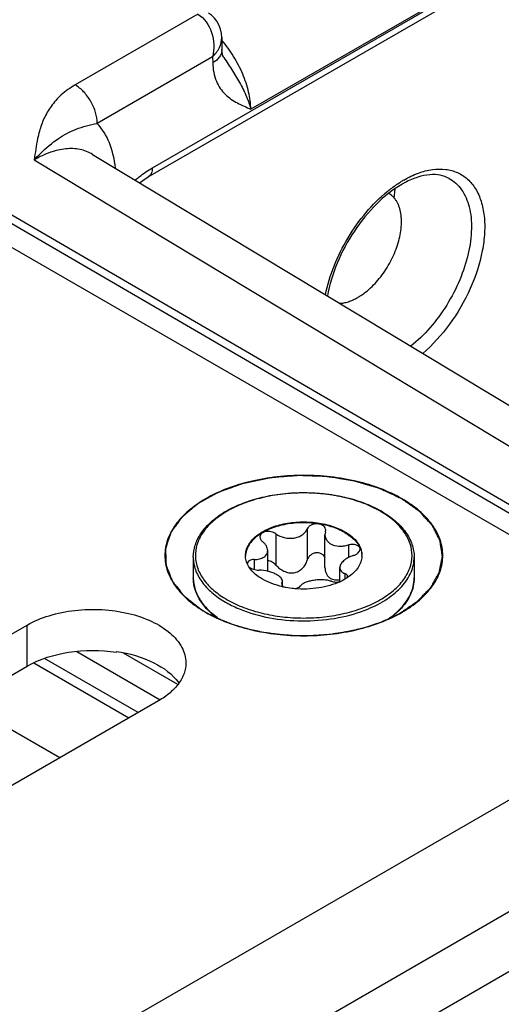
# Model space of a CAD drawing. Header units: inches. Extents: x 0 to 34, y 0 to 22.
# Tile 44 of 103: x 4.651 to 4.996, y 17.705 to 18.41. Entities that reach past the tile are written whole.
import ezdxf

# ---------------------------------------------------------------- set-up
doc = ezdxf.new("R2010")
doc.units = ezdxf.units.IN
doc.header["$LTSCALE"] = 1.87
doc.header["$MEASUREMENT"] = 0
doc.layers.get('0').update_dxf_attribs({"linetype": 'CONTINUOUS'})
for name, color, linetype in [('02___PRT_ALL_AXES', 7, 'CONTINUOUS'), ('03___PRT_ALL_CURVES', 7, 'CONTINUOUS'), ('COSMETIC', 7, 'CONTINUOUS'), ('NONECAD', 7, 'CONTINUOUS')]:
    doc.layers.add(name, color=color, linetype=linetype)

msp = doc.modelspace()

# ---------------------------------------------------------------- linework, layer by layer
at = {"color": 7, "linetype": 'CONTINUOUS'}
for p, q in [((4.74624, 18.3035), (6.89155, 19.54217)), ((4.74328, 18.29697), (6.8886, 19.53565)), ((3.3633, 18.98685), (5.16589, 17.94605)), ((3.7056, 18.81133), (5.16477, 17.96134)), ((3.70823, 18.81588), (5.16741, 17.96588)), ((5.13348, 18.52841), (4.81669, 18.3455)), ((4.77874, 18.41347), (4.69103, 18.36283)), ((4.79589, 18.39673), (4.79602, 18.38813)), ((4.78937, 18.38295), (4.70687, 18.33531)), ((4.78937, 18.38295), (4.78944, 18.3786)), ((4.79737, 18.38238), (4.79738, 18.38238)), ((4.70343, 18.31315), (5.24361, 17.98741)), ((4.66181, 18.30921), (5.20135, 17.98385)), ((4.91922, 18.28169), (4.91982, 18.28854)), ((4.85697, 18.04502), (4.85697, 18.02264)), ((4.87009, 18.04299), (4.86972, 18.04075)), ((4.87009, 18.04299), (4.87027, 18.04411)), ((4.83463, 18.04156), (4.83463, 18.01918)), ((4.86972, 18.01751), (4.86972, 18.04075)), ((4.82874, 18.01475), (4.82874, 18.02952)), ((4.88644, 18.03355), (4.88644, 18.02447)), ((4.81904, 18.02312), (4.81904, 18.01606)), ((4.81527, 18.01797), (4.81411, 18.02018)), ((4.88026, 18.00726), (4.88026, 18.01735)), ((4.83891, 18.0061), (4.83928, 18.00749)), ((4.83928, 18.00425), (4.83928, 18.00749)), ((4.88397, 18.01307), (4.88397, 18.00916)), ((4.88558, 18.01009), (4.88582, 18.01099)), ((4.83891, 18.0061), (4.83873, 18.00541)), ((4.83891, 18.0061), (4.83891, 18.00483)), ((4.83923, 18.00424), (4.84006, 18.00354)), ((4.78759, 17.98577), (4.79277, 17.98156)), ((4.72049, 17.95739), (4.72049, 17.95684)), ((4.73611, 17.91356), (4.66902, 17.95229)), ((4.69211, 17.95719), (4.75173, 17.92277)), ((3.66506, 17.07949), (5.16589, 17.94605)), ((3.68531, 17.01135), (5.18614, 17.87791))]:
    msp.add_line(p, q, dxfattribs=at)
at = {"color": 3, "linetype": 'CONTINUOUS'}
for p, q in [((4.72548, 17.9563), (4.76415, 17.93397)), ((3.57872, 16.90696), (5.19656, 17.84108))]:
    msp.add_line(p, q, dxfattribs=at)
at = {"color": 7, "linetype": 'CONTINUOUS'}
for points in [[(4.79589, 18.39673), (4.79567, 18.39964), (4.79499, 18.40284), (4.79389, 18.40576), (4.79241, 18.40838), (4.7906, 18.41069), (4.78849, 18.41267), (4.78629, 18.41418)], [(4.79738, 18.38238), (4.79707, 18.3829), (4.79671, 18.38375), (4.79638, 18.38487), (4.79613, 18.38635), (4.79602, 18.38813)], [(4.73715, 18.29282), (4.73944, 18.29454), (4.74328, 18.29697)]]:
    msp.add_lwpolyline(points, dxfattribs=at)
for centre, radius, start, end in [((4.96584, 18.22581), 0.0796, 120.01243, 122.03048), ((4.95857, 18.2329), 0.06784, 117.71937, 120.01551), ((4.83397, 17.99696), 0.07015, 121.19974, 122.87612), ((4.83514, 17.99625), 0.07091, 120.11089, 121.8355), ((4.87304, 17.99485), 0.07254, 59.52563, 59.99895), ((4.87262, 17.99293), 0.07485, 59.99898, 60.46389), ((4.82677, 18.02603), 0.0139, 180.00434, 182.46404), ((4.88225, 18.02602), 0.01389, 357.5183, 0.00342), ((4.8162, 18.02019), 0.00201, 178.53931, 179.99593), ((4.86643, 18.0396), 0.03523, 303.02585, 304.06673), ((4.80359, 18.01031), 0.0281, 193.92752, 195.55209), ((4.85326, 18.06529), 0.0632, 257.17636, 257.93979), ((4.82061, 18.02087), 0.04848, 224.52975, 224.7688), ((4.82159, 18.02273), 0.05022, 225.08552, 227.38284), ((4.88717, 18.02297), 0.05056, 312.06003, 315.07122)]:
    msp.add_arc(centre, radius, start, end, dxfattribs=at)
for points, knots in [([(4.77874, 18.41347), (4.78343, 18.41073), (4.78853, 18.40288), (4.79054, 18.39175), (4.79006, 18.38576), (4.78937, 18.38295)], [0, 0, 0, 0, 0.479594, 0.744227, 1, 1, 1, 1]), ([(4.78937, 18.38295), (4.79133, 18.38487), (4.79456, 18.38906), (4.79593, 18.39429), (4.79589, 18.39673)], [0, 0, 0, 0, 0.529289, 1, 1, 1, 1]), ([(4.81669, 18.3455), (4.81661, 18.34961), (4.81538, 18.35823), (4.81112, 18.37096), (4.80464, 18.38342), (4.79903, 18.3911), (4.79594, 18.39467)], [0, 0, 0, 0, 0.227002, 0.477071, 0.739079, 1, 1, 1, 1]), ([(4.79602, 18.38813), (4.79604, 18.38724), (4.79574, 18.3854), (4.7944, 18.38283), (4.79225, 18.38048), (4.79044, 18.37919), (4.78944, 18.3786)], [0, 0, 0, 0, 0.21857, 0.452167, 0.711182, 1, 1, 1, 1]), ([(4.79738, 18.38238), (4.79945, 18.3792), (4.80362, 18.37304), (4.80924, 18.36374), (4.81369, 18.35462), (4.81588, 18.34848), (4.81669, 18.34551)], [0, 0, 0, 0, 0.272079, 0.534058, 0.778957, 1, 1, 1, 1]), ([(4.78944, 18.3786), (4.7895, 18.37414), (4.79064, 18.36761), (4.7946, 18.36031), (4.79937, 18.35467), (4.80689, 18.3496), (4.81343, 18.34687), (4.81669, 18.3455)], [0, 0, 0, 0, 0.290808, 0.418066, 0.537967, 0.768911, 1, 1, 1, 1]), ([(4.69103, 18.36283), (4.68749, 18.36079), (4.68114, 18.35624), (4.67364, 18.34792), (4.66851, 18.33899), (4.6663, 18.33276), (4.66544, 18.32968)], [0, 0, 0, 0, 0.285329, 0.541003, 0.776267, 1, 1, 1, 1]), ([(4.70687, 18.33531), (4.70687, 18.33791), (4.7059, 18.3434), (4.70251, 18.35111), (4.69754, 18.35792), (4.69328, 18.36152), (4.69103, 18.36283)], [0, 0, 0, 0, 0.237083, 0.499719, 0.762508, 1, 1, 1, 1]), ([(4.67907, 18.32449), (4.68301, 18.32712), (4.69193, 18.33183), (4.70168, 18.33444), (4.70687, 18.33531)], [0, 0, 0, 0, 0.474004, 1, 1, 1, 1]), ([(4.71986, 18.30329), (4.71921, 18.30949), (4.71671, 18.32105), (4.71059, 18.33134), (4.70687, 18.33531)], [0, 0, 0, 0, 0.534096, 1, 1, 1, 1]), ([(4.66544, 18.32968), (4.66496, 18.328), (4.66333, 18.32125), (4.66245, 18.31436), (4.66181, 18.30921)], [0, 0, 0, 0, 0.252109, 1, 1, 1, 1]), ([(4.66181, 18.30921), (4.66322, 18.31078), (4.66851, 18.31636), (4.67442, 18.32138), (4.67907, 18.32449)], [0, 0, 0, 0, 0.273911, 1, 1, 1, 1]), ([(4.70343, 18.31315), (4.70071, 18.31479), (4.69443, 18.31719), (4.68393, 18.31753), (4.67274, 18.31484), (4.66547, 18.31135), (4.66181, 18.30921)], [0, 0, 0, 0, 0.217721, 0.450466, 0.709609, 1, 1, 1, 1]), ([(4.73403, 18.29475), (4.73501, 18.2956), (4.73888, 18.29878), (4.74303, 18.30164), (4.74624, 18.3035)], [0, 0, 0, 0, 0.25969, 1, 1, 1, 1]), ([(4.74624, 18.3035), (4.74624, 18.30214), (4.74595, 18.30013), (4.74464, 18.29798), (4.74376, 18.29724), (4.74328, 18.29697)], [0, 0, 0, 0, 0.54767, 0.781564, 1, 1, 1, 1]), ([(4.92603, 18.29474), (4.92937, 18.29666), (4.93601, 18.29987), (4.94621, 18.30259), (4.95586, 18.30285), (4.96462, 18.30052), (4.97208, 18.29564), (4.97787, 18.28845), (4.98183, 18.27934), (4.98391, 18.26863), (4.98412, 18.25665), (4.98182, 18.23898), (4.97431, 18.21633), (4.95981, 18.19133), (4.94678, 18.17684), (4.93962, 18.17071)], [0, 0, 0, 0, 0.061038, 0.116123, 0.165937, 0.212185, 0.257479, 0.304708, 0.356212, 0.413334, 0.476434, 0.545101, 0.694636, 0.850741, 1, 1, 1, 1]), ([(4.95844, 18.29591), (4.95649, 18.29698), (4.95197, 18.29857), (4.94429, 18.29883), (4.93571, 18.29699), (4.92996, 18.2945), (4.92701, 18.29295)], [0, 0, 0, 0, 0.203198, 0.430462, 0.694906, 1, 1, 1, 1]), ([(4.95844, 18.29591), (4.96018, 18.29496), (4.96348, 18.29259), (4.96911, 18.28612), (4.97373, 18.27496), (4.97507, 18.25914), (4.9726, 18.24141), (4.96651, 18.22297), (4.95723, 18.20506), (4.94542, 18.18896), (4.93598, 18.17977), (4.93101, 18.17583)], [0, 0, 0, 0, 0.042874, 0.087153, 0.184377, 0.297918, 0.427583, 0.569267, 0.716665, 0.86257, 1, 1, 1, 1]), ([(4.92463, 18.29164), (4.91812, 18.28788), (4.90553, 18.27776), (4.88993, 18.25852), (4.8779, 18.2361), (4.87289, 18.21983), (4.87145, 18.21176)], [0, 0, 0, 0, 0.229138, 0.486072, 0.750243, 1, 1, 1, 1]), ([(4.91424, 18.28653), (4.91501, 18.28715), (4.91803, 18.28955), (4.9212, 18.29177), (4.92363, 18.29329)], [0, 0, 0, 0, 0.256571, 1, 1, 1, 1]), ([(4.87004, 18.21261), (4.87146, 18.21964), (4.87578, 18.23375), (4.88566, 18.25365), (4.89846, 18.27169), (4.90877, 18.28206), (4.91424, 18.28653)], [0, 0, 0, 0, 0.24541, 0.502416, 0.758164, 1, 1, 1, 1]), ([(4.92486, 18.06655), (4.91488, 18.07231), (4.89168, 18.08071), (4.85459, 18.08474), (4.81749, 18.0807), (4.7895, 18.07058), (4.77205, 18.05858), (4.76259, 18.04864), (4.75661, 18.03764), (4.75454, 18.02597), (4.75661, 18.01431), (4.76259, 18.0033), (4.77205, 17.99337), (4.77996, 17.98792), (4.78432, 17.9854)], [0, 0, 0, 0, 0.138255, 0.291392, 0.444536, 0.582782, 0.643236, 0.697318, 0.745962, 0.791392, 0.836824, 0.88546, 0.939558, 1, 1, 1, 1]), ([(4.79763, 18.05696), (4.80139, 18.05924), (4.80966, 18.06327), (4.82318, 18.0676), (4.83788, 18.07032), (4.8532, 18.07134), (4.86856, 18.07061), (4.88341, 18.06817), (4.89716, 18.06411), (4.90563, 18.06025), (4.90952, 18.05805)], [0, 0, 0, 0, 0.113475, 0.235983, 0.36515, 0.497951, 0.63104, 0.761046, 0.884863, 1, 1, 1, 1]), ([(4.90931, 18.05767), (4.90555, 18.05984), (4.89734, 18.06366), (4.88396, 18.06773), (4.86947, 18.07023), (4.85442, 18.07106), (4.83938, 18.07021), (4.82489, 18.06769), (4.81152, 18.06361), (4.80331, 18.05977), (4.79956, 18.0576)], [0, 0, 0, 0, 0.11413, 0.237294, 0.366956, 0.500012, 0.633076, 0.762749, 0.885903, 1, 1, 1, 1]), ([(4.92485, 17.9854), (4.92921, 17.98792), (4.93713, 17.99336), (4.94658, 18.0033), (4.95257, 18.0143), (4.95464, 18.02597), (4.95257, 18.03764), (4.94659, 18.04864), (4.93713, 18.05858), (4.92922, 18.06403), (4.92486, 18.06655)], [0, 0, 0, 0, 0.144902, 0.274532, 0.391127, 0.500014, 0.608905, 0.725473, 0.855134, 1, 1, 1, 1]), ([(4.79773, 18.0565), (4.79453, 18.05451), (4.78875, 18.05024), (4.78193, 18.04253), (4.77775, 18.03407), (4.7765, 18.02517), (4.77833, 18.01632), (4.78304, 18.00799), (4.79032, 18.00045), (4.79637, 17.9963), (4.79969, 17.99438)], [0, 0, 0, 0, 0.142944, 0.271047, 0.38689, 0.495947, 0.605736, 0.723531, 0.85427, 1, 1, 1, 1]), ([(4.79969, 17.99438), (4.80343, 17.99222), (4.8116, 17.98841), (4.82491, 17.98436), (4.83933, 17.98185), (4.8543, 17.98099), (4.86929, 17.98181), (4.88373, 17.98427), (4.89708, 17.98829), (4.90886, 17.99373), (4.91865, 18.0004), (4.92607, 18.0081), (4.93081, 18.01664), (4.93253, 18.0257), (4.93104, 18.03478), (4.9265, 18.04336), (4.91927, 18.05113), (4.91318, 18.05539), (4.90983, 18.05737)], [0, 0, 0, 0, 0.066549, 0.138348, 0.213935, 0.291519, 0.369143, 0.444841, 0.516801, 0.583541, 0.644104, 0.698309, 0.747051, 0.792496, 0.837812, 0.886209, 0.939945, 1, 1, 1, 1]), ([(4.91005, 18.05774), (4.91354, 18.05573), (4.91989, 18.05135), (4.9275, 18.04333), (4.93161, 18.03573), (4.93322, 18.02949), (4.93349, 18.02637), (4.93349, 18.02482)], [0, 0, 0, 0, 0.28628, 0.544217, 0.778542, 0.890158, 1, 1, 1, 1]), ([(4.77551, 18.02482), (4.77551, 18.0277), (4.77648, 18.03366), (4.78066, 18.04202), (4.78726, 18.04964), (4.79282, 18.05389), (4.79589, 18.05587)], [0, 0, 0, 0, 0.223819, 0.459661, 0.716732, 1, 1, 1, 1]), ([(4.81287, 18.02603), (4.81287, 18.02721), (4.81318, 18.02964), (4.81458, 18.03315), (4.81684, 18.03648), (4.82109, 18.04075), (4.82835, 18.04516), (4.83878, 18.04865), (4.85048, 18.05029), (4.86251, 18.04996), (4.87388, 18.04768), (4.88086, 18.0448), (4.88394, 18.04302)], [0, 0, 0, 0, 0.042862, 0.087493, 0.135329, 0.187294, 0.30456, 0.43823, 0.582575, 0.729729, 0.871319, 1, 1, 1, 1]), ([(4.88394, 18.04242), (4.88089, 18.04418), (4.874, 18.04704), (4.86276, 18.04932), (4.85086, 18.0497), (4.83925, 18.04814), (4.82885, 18.04478), (4.82156, 18.04048), (4.81721, 18.03631), (4.81486, 18.03305), (4.81335, 18.0296), (4.81293, 18.0272), (4.81288, 18.02602)], [0, 0, 0, 0, 0.128163, 0.269121, 0.415736, 0.559844, 0.693722, 0.811637, 0.86401, 0.912225, 0.957112, 1, 1, 1, 1]), ([(4.83463, 18.04156), (4.83362, 18.04231), (4.83119, 18.0433), (4.82797, 18.04338), (4.82565, 18.04267), (4.82429, 18.04182), (4.82338, 18.04067), (4.82318, 18.03976), (4.82318, 18.03932)], [0, 0, 0, 0, 0.275206, 0.558246, 0.687648, 0.802874, 0.904766, 1, 1, 1, 1]), ([(4.83463, 18.04156), (4.83639, 18.04026), (4.84061, 18.03838), (4.84634, 18.03806), (4.85067, 18.0392), (4.85345, 18.04065), (4.85563, 18.0426), (4.85663, 18.0442), (4.85697, 18.04502)], [0, 0, 0, 0, 0.25814, 0.528489, 0.659041, 0.781895, 0.89544, 1, 1, 1, 1]), ([(4.87027, 18.04411), (4.87027, 18.04468), (4.86995, 18.04588), (4.86863, 18.04732), (4.86671, 18.04829), (4.86443, 18.04873), (4.86204, 18.04859), (4.85983, 18.0479), (4.85803, 18.04672), (4.85721, 18.0456), (4.85697, 18.04502)], [0, 0, 0, 0, 0.10112, 0.212092, 0.338575, 0.477847, 0.62183, 0.760946, 0.887713, 1, 1, 1, 1]), ([(4.88394, 18.04302), (4.88533, 18.04222), (4.88791, 18.04051), (4.89123, 18.03753), (4.89376, 18.03428), (4.89492, 18.03191), (4.89533, 18.03072)], [0, 0, 0, 0, 0.281445, 0.540726, 0.779019, 1, 1, 1, 1]), ([(4.88394, 18.04242), (4.88528, 18.04165), (4.88777, 18.04), (4.8919, 18.03636), (4.89423, 18.033), (4.89514, 18.03064)], [0, 0, 0, 0, 0.280914, 0.540607, 1, 1, 1, 1]), ([(4.82318, 18.03932), (4.82318, 18.03872), (4.82358, 18.03743), (4.82449, 18.03646), (4.82503, 18.03602)], [0, 0, 0, 0, 0.461213, 1, 1, 1, 1]), ([(4.82874, 18.02952), (4.82874, 18.03069), (4.82813, 18.03253), (4.82661, 18.03459), (4.82559, 18.03556), (4.82503, 18.03602)], [0, 0, 0, 0, 0.454627, 0.715995, 1, 1, 1, 1]), ([(4.86972, 18.04075), (4.86972, 18.04013), (4.86989, 18.03888), (4.87069, 18.03712), (4.87198, 18.03558), (4.87309, 18.03477), (4.8737, 18.03442)], [0, 0, 0, 0, 0.237077, 0.477975, 0.73038, 1, 1, 1, 1]), ([(4.81904, 18.02312), (4.82035, 18.02315), (4.82224, 18.02337), (4.82456, 18.02412), (4.82602, 18.02486), (4.8272, 18.02579), (4.82809, 18.0269), (4.82863, 18.02817), (4.82874, 18.02907), (4.82874, 18.02952)], [0, 0, 0, 0, 0.303889, 0.440907, 0.566879, 0.682628, 0.790649, 0.894905, 1, 1, 1, 1]), ([(4.86977, 18.02458), (4.86951, 18.02515), (4.86876, 18.02625), (4.86712, 18.02742), (4.86509, 18.02802), (4.86292, 18.02797), (4.86085, 18.0273), (4.85907, 18.02611), (4.85772, 18.02452), (4.85716, 18.02327), (4.85697, 18.02264)], [0, 0, 0, 0, 0.115299, 0.235533, 0.362212, 0.493441, 0.625276, 0.754297, 0.879052, 1, 1, 1, 1]), ([(4.8737, 18.03442), (4.87547, 18.0334), (4.87872, 18.03263), (4.88306, 18.03278), (4.88533, 18.03323), (4.88644, 18.03355)], [0, 0, 0, 0, 0.472231, 0.733478, 1, 1, 1, 1]), ([(4.8948, 18.03056), (4.8948, 18.03087), (4.89468, 18.0315), (4.89413, 18.03235), (4.89328, 18.03305), (4.89174, 18.03376), (4.88937, 18.03409), (4.88742, 18.03382), (4.88644, 18.03355)], [0, 0, 0, 0, 0.092465, 0.189263, 0.296801, 0.417872, 0.695787, 1, 1, 1, 1]), ([(4.88996, 18.02597), (4.89063, 18.02619), (4.89187, 18.02671), (4.89343, 18.02779), (4.89451, 18.02908), (4.8948, 18.03009), (4.8948, 18.03056)], [0, 0, 0, 0, 0.299009, 0.569921, 0.802329, 1, 1, 1, 1]), ([(4.89514, 18.03064), (4.89529, 18.03027), (4.8958, 18.02877), (4.89607, 18.0272), (4.89612, 18.02602)], [0, 0, 0, 0, 0.255176, 1, 1, 1, 1]), ([(4.89533, 18.03072), (4.89547, 18.03033), (4.89593, 18.02881), (4.89613, 18.02721), (4.89613, 18.02603)], [0, 0, 0, 0, 0.254496, 1, 1, 1, 1]), ([(4.77551, 18.02482), (4.77551, 18.02332), (4.77577, 18.0203), (4.77735, 18.01423), (4.78138, 18.0068), (4.78889, 17.9989), (4.79518, 17.99457), (4.79865, 17.99257)], [0, 0, 0, 0, 0.108198, 0.218425, 0.451449, 0.71048, 1, 1, 1, 1]), ([(4.81411, 18.02018), (4.81393, 18.02061), (4.81328, 18.02229), (4.81294, 18.02409), (4.81288, 18.02543)], [0, 0, 0, 0, 0.256486, 1, 1, 1, 1]), ([(4.81904, 18.02312), (4.8184, 18.0231), (4.8172, 18.02296), (4.81563, 18.02239), (4.81451, 18.02148), (4.81421, 18.02063), (4.8142, 18.02024)], [0, 0, 0, 0, 0.31576, 0.586572, 0.808464, 1, 1, 1, 1]), ([(4.83463, 18.01918), (4.83388, 18.02003), (4.83207, 18.02147), (4.82986, 18.02221), (4.82873, 18.02233)], [0, 0, 0, 0, 0.501408, 1, 1, 1, 1]), ([(4.83463, 18.01918), (4.83543, 18.01828), (4.83721, 18.01662), (4.84032, 18.01469), (4.84382, 18.01353), (4.84748, 18.01345), (4.8509, 18.01461), (4.8537, 18.01674), (4.85577, 18.01948), (4.85666, 18.02157), (4.85697, 18.02264)], [0, 0, 0, 0, 0.127589, 0.256911, 0.386203, 0.513804, 0.638942, 0.761628, 0.881925, 1, 1, 1, 1]), ([(4.88996, 18.02597), (4.88862, 18.02555), (4.88615, 18.02451), (4.88345, 18.02269), (4.88182, 18.02103), (4.88072, 18.0195), (4.88026, 18.01818), (4.88026, 18.01735)], [0, 0, 0, 0, 0.30836, 0.58605, 0.708368, 0.817806, 1, 1, 1, 1]), ([(4.89612, 18.02542), (4.89606, 18.02404), (4.8955, 18.02121), (4.89345, 18.01721), (4.89028, 18.01351), (4.88763, 18.01141), (4.88616, 18.01042)], [0, 0, 0, 0, 0.222129, 0.457853, 0.715692, 1, 1, 1, 1]), ([(4.90034, 17.98768), (4.90517, 17.98967), (4.912, 17.99315), (4.9199, 17.99905), (4.92613, 18.00505), (4.93076, 18.01193), (4.9331, 18.01932), (4.93349, 18.02301), (4.93349, 18.02482)], [0, 0, 0, 0, 0.297773, 0.433747, 0.560827, 0.790329, 0.896585, 1, 1, 1, 1]), ([(4.82506, 18.00903), (4.824, 18.00964), (4.82027, 18.01203), (4.81696, 18.01523), (4.81527, 18.01797)], [0, 0, 0, 0, 0.274783, 1, 1, 1, 1]), ([(4.81535, 18.01798), (4.81577, 18.01759), (4.81679, 18.0169), (4.81917, 18.01589), (4.8212, 18.01556), (4.82256, 18.01555)], [0, 0, 0, 0, 0.221394, 0.472262, 1, 1, 1, 1]), ([(4.8353, 18.01225), (4.83442, 18.01276), (4.83248, 18.01367), (4.82827, 18.01504), (4.82485, 18.01553), (4.82256, 18.01555)], [0, 0, 0, 0, 0.229654, 0.482043, 1, 1, 1, 1]), ([(4.86972, 18.01751), (4.86972, 18.01671), (4.86987, 18.01513), (4.8706, 18.0129), (4.87185, 18.01096), (4.87305, 18.00998), (4.8737, 18.00961)], [0, 0, 0, 0, 0.25839, 0.510102, 0.756055, 1, 1, 1, 1]), ([(4.88026, 18.01735), (4.88026, 18.01691), (4.88043, 18.016), (4.88121, 18.01479), (4.88243, 18.01379), (4.88342, 18.0133), (4.88397, 18.01307)], [0, 0, 0, 0, 0.220069, 0.448317, 0.704912, 1, 1, 1, 1]), ([(4.78605, 17.98687), (4.78441, 17.98854), (4.78144, 17.99203), (4.77806, 17.99779), (4.77598, 18.00382), (4.77551, 18.00797), (4.77551, 18.01001)], [0, 0, 0, 0, 0.270177, 0.523786, 0.765153, 1, 1, 1, 1]), ([(4.77551, 18.01001), (4.77551, 18.00947), (4.77558, 18.0073), (4.77592, 18.00513), (4.77631, 18.00355)], [0, 0, 0, 0, 0.248676, 1, 1, 1, 1]), ([(4.83923, 18.00366), (4.83666, 18.00425), (4.83179, 18.00568), (4.82717, 18.00781), (4.82506, 18.00903)], [0, 0, 0, 0, 0.519531, 1, 1, 1, 1]), ([(4.83928, 18.00749), (4.83928, 18.0079), (4.83907, 18.0088), (4.83824, 18.01003), (4.83695, 18.01122), (4.83589, 18.01191), (4.8353, 18.01225)], [0, 0, 0, 0, 0.19148, 0.414865, 0.683615, 1, 1, 1, 1]), ([(4.88051, 18.00725), (4.87818, 18.00618), (4.87318, 18.00435), (4.86243, 18.00202), (4.8539, 18.00176), (4.84824, 18.00226)], [0, 0, 0, 0, 0.233577, 0.482612, 1, 1, 1, 1]), ([(4.87437, 18.00753), (4.87347, 18.00785), (4.87149, 18.00833), (4.86833, 18.00864), (4.86496, 18.00861), (4.86158, 18.00826), (4.85842, 18.00762), (4.85567, 18.00672), (4.85351, 18.0056), (4.8524, 18.0046), (4.85203, 18.00407)], [0, 0, 0, 0, 0.121421, 0.258147, 0.404004, 0.550989, 0.690324, 0.814252, 0.917772, 1, 1, 1, 1]), ([(4.8737, 18.00961), (4.87463, 18.00907), (4.87685, 18.00841), (4.87912, 18.00857), (4.88026, 18.00879)], [0, 0, 0, 0, 0.482323, 1, 1, 1, 1]), ([(4.87437, 18.00753), (4.87527, 18.00721), (4.87734, 18.00691), (4.8794, 18.00706), (4.88047, 18.00727)], [0, 0, 0, 0, 0.467109, 1, 1, 1, 1]), ([(4.88563, 18.01006), (4.88523, 18.00981), (4.88358, 18.00878), (4.88185, 18.00787), (4.88051, 18.00725)], [0, 0, 0, 0, 0.242278, 1, 1, 1, 1]), ([(4.88582, 18.01099), (4.88582, 18.0112), (4.88574, 18.01164), (4.88535, 18.01222), (4.88474, 18.01271), (4.88424, 18.01296), (4.88397, 18.01307)], [0, 0, 0, 0, 0.21236, 0.439704, 0.6997, 1, 1, 1, 1]), ([(4.92296, 17.98727), (4.92461, 17.98892), (4.92757, 17.99236), (4.93095, 17.99804), (4.93302, 18.00396), (4.93349, 18.00802), (4.93349, 18.01001)], [0, 0, 0, 0, 0.272956, 0.52723, 0.767425, 1, 1, 1, 1]), ([(4.93349, 18.01001), (4.93349, 18.00799), (4.93303, 18.0039), (4.931, 17.99793), (4.92769, 17.99223), (4.92479, 17.98877), (4.92318, 17.98711)], [0, 0, 0, 0, 0.235145, 0.476669, 0.730195, 1, 1, 1, 1]), ([(4.77651, 18.00278), (4.7773, 17.99995), (4.7799, 17.99425), (4.78386, 17.98944), (4.78614, 17.98716)], [0, 0, 0, 0, 0.476778, 1, 1, 1, 1]), ([(4.83873, 18.00541), (4.83873, 18.00521), (4.83883, 18.00478), (4.83908, 18.00441), (4.83923, 18.00424)], [0, 0, 0, 0, 0.465548, 1, 1, 1, 1]), ([(4.84824, 18.00226), (4.84754, 18.00232), (4.8448, 18.0026), (4.84207, 18.00305), (4.84005, 18.00348)], [0, 0, 0, 0, 0.253059, 1, 1, 1, 1]), ([(4.84827, 18.00228), (4.84908, 18.00242), (4.85044, 18.00278), (4.85169, 18.00359), (4.85203, 18.00407)], [0, 0, 0, 0, 0.580341, 1, 1, 1, 1]), ([(4.79865, 17.99257), (4.79964, 17.992), (4.80379, 17.98973), (4.80814, 17.98782), (4.8115, 17.98656)], [0, 0, 0, 0, 0.241273, 1, 1, 1, 1]), ([(4.79135, 17.98217), (4.79089, 17.98253), (4.7891, 17.98397), (4.7874, 17.98552), (4.78619, 17.98673)], [0, 0, 0, 0, 0.256038, 1, 1, 1, 1]), ([(4.8115, 17.98656), (4.81841, 17.98398), (4.83321, 17.98022), (4.85618, 17.97857), (4.87901, 17.98077), (4.8936, 17.98491), (4.90034, 17.98768)], [0, 0, 0, 0, 0.244062, 0.502016, 0.758928, 1, 1, 1, 1]), ([(4.9144, 17.98029), (4.915, 17.98069), (4.9173, 17.98229), (4.91949, 17.98404), (4.92104, 17.98544)], [0, 0, 0, 0, 0.257455, 1, 1, 1, 1]), ([(4.92318, 17.98711), (4.92261, 17.98652), (4.92019, 17.98415), (4.91754, 17.98202), (4.91544, 17.98054)], [0, 0, 0, 0, 0.241544, 1, 1, 1, 1]), ([(4.78432, 17.9854), (4.7943, 17.97964), (4.81749, 17.97124), (4.85459, 17.96721), (4.89168, 17.97123), (4.91488, 17.97964), (4.92485, 17.9854)], [0, 0, 0, 0, 0.237229, 0.499996, 0.762777, 1, 1, 1, 1]), ([(4.72049, 17.95739), (4.72975, 17.95599), (4.74627, 17.95143), (4.76069, 17.9411), (4.76511, 17.93494)], [0, 0, 0, 0, 0.552517, 1, 1, 1, 1])]:
    msp.add_open_spline(points, degree=3, knots=knots, dxfattribs=at)
at = {"color": 3, "linetype": 'CONTINUOUS'}
msp.add_open_spline([(4.65674, 17.94684), (4.66574, 17.95204), (4.68713, 17.95849), (4.70922, 17.95853), (4.72049, 17.95684)], degree=3, knots=[0, 0, 0, 0, 0.477085, 1, 1, 1, 1], dxfattribs=at)
at = {"layer": '02___PRT_ALL_AXES', "color": 7, "linetype": 'CONTINUOUS'}
for p, q in [((4.77551, 18.02482), (4.77551, 18.01001)), ((4.93349, 18.02482), (4.93349, 18.01001)), ((4.2496, 17.74116), (4.65674, 17.97624)), ((4.65674, 17.94684), (4.65674, 17.97624)), ((4.7507, 17.92199), (4.34356, 17.68691))]:
    msp.add_line(p, q, dxfattribs=at)
at = {"layer": '02___PRT_ALL_AXES', "color": 3, "linetype": 'CONTINUOUS'}
msp.add_line((4.2496, 17.71176), (4.65674, 17.94684), dxfattribs=at)
at = {"layer": '02___PRT_ALL_AXES', "color": 7, "linetype": 'CONTINUOUS'}
for points, knots in [([(4.89315, 18.2107), (4.89393, 18.21115), (4.89549, 18.21212), (4.89858, 18.21431), (4.90237, 18.2175), (4.90664, 18.22188), (4.91063, 18.22681), (4.91424, 18.23215), (4.91741, 18.23782), (4.92005, 18.24367), (4.92212, 18.24959), (4.92358, 18.25546), (4.92438, 18.26114), (4.9245, 18.2657), (4.92423, 18.26915), (4.92387, 18.27157), (4.92334, 18.27386), (4.92265, 18.27599), (4.9218, 18.27798), (4.92079, 18.27979), (4.91962, 18.28143), (4.91832, 18.28288), (4.91687, 18.28414), (4.91582, 18.28484), (4.91527, 18.28515)], [0, 0, 0, 0, 0.030657, 0.062397, 0.128732, 0.19831, 0.270276, 0.343641, 0.41736, 0.490372, 0.561647, 0.630232, 0.695308, 0.756244, 0.78505, 0.812709, 0.839229, 0.864648, 0.88903, 0.912475, 0.935115, 0.957116, 0.978672, 1, 1, 1, 1]), ([(4.88005, 18.20646), (4.88111, 18.20651), (4.88327, 18.20677), (4.88653, 18.20763), (4.88987, 18.20894), (4.89205, 18.21007), (4.89315, 18.2107)], [0, 0, 0, 0, 0.227546, 0.469513, 0.727028, 1, 1, 1, 1]), ([(4.65674, 17.97624), (4.66166, 17.97907), (4.6728, 17.98367), (4.69094, 17.9873), (4.71014, 17.98783), (4.72881, 17.98521), (4.74547, 17.97964), (4.75881, 17.97151), (4.76785, 17.96124), (4.77016, 17.95294), (4.77016, 17.94911)], [0, 0, 0, 0, 0.128827, 0.270562, 0.417879, 0.562378, 0.696193, 0.813587, 0.913061, 1, 1, 1, 1]), ([(4.77016, 17.94911), (4.77016, 17.94658), (4.76922, 17.94131), (4.76522, 17.93396), (4.7589, 17.92731), (4.75361, 17.92367), (4.7507, 17.92199)], [0, 0, 0, 0, 0.21779, 0.450922, 0.710305, 1, 1, 1, 1])]:
    msp.add_open_spline(points, degree=3, knots=knots, dxfattribs=at)
at = {"layer": '03___PRT_ALL_CURVES', "color": 4, "linetype": 'CONTINUOUS'}
for p, q in [((4.69211, 17.95719), (4.75173, 17.92277)), ((4.72548, 17.9563), (4.76415, 17.93397))]:
    msp.add_line(p, q, dxfattribs=at)
at = {"layer": 'COSMETIC', "color": 7, "linetype": 'CONTINUOUS'}
for p, q in [((4.78147, 17.98725), (4.78435, 17.98552)), ((4.78435, 17.98552), (4.78561, 17.9848)), ((4.78561, 17.9848), (4.78735, 17.98386)), ((4.80168, 17.97753), (4.804, 17.97672)), ((4.804, 17.97672), (4.80491, 17.97641)), ((4.80491, 17.97641), (4.81039, 17.97471)), ((4.81039, 17.97471), (4.81132, 17.97445)), ((4.82316, 17.97167), (4.82707, 17.97097)), ((4.89276, 17.97317), (4.8958, 17.97394)), ((4.8958, 17.97394), (4.89783, 17.97449)), ((4.89783, 17.97449), (4.89954, 17.97498)), ((4.89954, 17.97498), (4.9032, 17.97612)), ((4.84623, 17.96894), (4.85095, 17.96878)), ((4.86984, 17.96943), (4.87505, 17.96998))]:
    msp.add_line(p, q, dxfattribs=at)
for points, knots in [([(4.92465, 18.06653), (4.92342, 18.06711), (4.92094, 18.06827), (4.91785, 18.06972), (4.91538, 18.07088), (4.91352, 18.07175), (4.91198, 18.07248), (4.91074, 18.07306), (4.90997, 18.07342), (4.90943, 18.07368), (4.90912, 18.07382), (4.90882, 18.07397), (4.90836, 18.07409), (4.90766, 18.07431), (4.90677, 18.07457), (4.90536, 18.07499), (4.90359, 18.07552), (4.90146, 18.07615), (4.89934, 18.07679), (4.89721, 18.07742), (4.89544, 18.07795), (4.89403, 18.07837), (4.89297, 18.07868), (4.89208, 18.07895), (4.89146, 18.07913), (4.89111, 18.07924), (4.89088, 18.0793), (4.89071, 18.07936), (4.89052, 18.07939), (4.89018, 18.07944), (4.88951, 18.07955), (4.88855, 18.0797), (4.8874, 18.07989), (4.88586, 18.08013), (4.88394, 18.08044), (4.88164, 18.08081), (4.87857, 18.0813), (4.87588, 18.08173), (4.87358, 18.0821), (4.87262, 18.08226), (4.87185, 18.08238), (4.87109, 18.08252), (4.87009, 18.08254), (4.8689, 18.08259), (4.86731, 18.08265), (4.86532, 18.08272), (4.86294, 18.08281), (4.86055, 18.0829), (4.85817, 18.08299), (4.85618, 18.08306), (4.85459, 18.08312), (4.8534, 18.08317), (4.8524, 18.0832), (4.85161, 18.08323), (4.85111, 18.08325), (4.85071, 18.08328), (4.85032, 18.08323), (4.84963, 18.08318), (4.84864, 18.0831), (4.84746, 18.083), (4.84588, 18.08287), (4.84391, 18.08271), (4.84154, 18.08252), (4.83918, 18.08232), (4.83681, 18.08213), (4.83484, 18.08196), (4.83326, 18.08183), (4.83227, 18.08175), (4.83148, 18.08169), (4.83099, 18.08164), (4.8306, 18.08162), (4.83021, 18.08155), (4.82955, 18.08141), (4.8286, 18.08121), (4.82707, 18.08089), (4.82517, 18.08049), (4.82289, 18.08001), (4.8206, 18.07953), (4.81832, 18.07905), (4.81641, 18.07865), (4.81489, 18.07833), (4.81375, 18.07809), (4.8128, 18.07789), (4.81204, 18.07773), (4.81147, 18.07761), (4.81099, 18.07751), (4.81065, 18.07738), (4.81031, 18.07726), (4.80989, 18.07711), (4.80888, 18.07675), (4.80736, 18.0762), (4.80533, 18.07547), (4.8033, 18.07474), (4.80127, 18.07401), (4.79924, 18.07328), (4.79755, 18.07267), (4.7962, 18.07219), (4.79535, 18.07188), (4.79467, 18.07164), (4.79425, 18.07149), (4.79391, 18.07137), (4.79365, 18.07128), (4.79345, 18.07115), (4.79316, 18.071), (4.7928, 18.0708), (4.79222, 18.07048), (4.7915, 18.07008), (4.79064, 18.0696), (4.78949, 18.06897), (4.78805, 18.06817), (4.78632, 18.06722), (4.78459, 18.06627), (4.78315, 18.06547), (4.782, 18.06484), (4.78114, 18.06436), (4.78041, 18.06396), (4.77984, 18.06364), (4.77948, 18.06345), (4.77919, 18.06329), (4.77896, 18.06317), (4.7788, 18.06303), (4.77857, 18.06284), (4.77829, 18.0626), (4.77784, 18.06222), (4.77728, 18.06175), (4.77637, 18.06099), (4.77525, 18.06004), (4.77389, 18.05891), (4.77254, 18.05777), (4.77118, 18.05663), (4.76983, 18.05549), (4.76881, 18.05464), (4.76814, 18.05407), (4.76785, 18.05384), (4.76763, 18.05365), (4.76739, 18.05346), (4.76721, 18.05319), (4.76698, 18.05287), (4.76667, 18.05245), (4.76629, 18.05192), (4.76583, 18.05128), (4.76521, 18.05043), (4.76444, 18.04937), (4.76352, 18.0481), (4.7626, 18.04683), (4.76183, 18.04577), (4.76121, 18.04492), (4.76075, 18.04428), (4.76037, 18.04375), (4.76006, 18.04332), (4.75987, 18.04306), (4.75971, 18.04285), (4.75962, 18.04271), (4.75954, 18.04261), (4.75949, 18.0425), (4.75943, 18.04229), (4.75933, 18.04201), (4.75918, 18.04155), (4.75899, 18.04097), (4.75869, 18.04005), (4.75831, 18.03891), (4.75785, 18.03753), (4.7574, 18.03615), (4.75694, 18.03477), (4.75656, 18.03362), (4.75626, 18.0327), (4.75603, 18.03201), (4.75586, 18.0315), (4.75575, 18.03115), (4.7557, 18.03101), (4.75566, 18.03089), (4.75563, 18.03081), (4.75564, 18.03072), (4.75564, 18.03055), (4.75565, 18.03029), (4.75567, 18.02983), (4.75569, 18.02925), (4.75571, 18.02856), (4.75574, 18.02765), (4.75578, 18.0265), (4.75583, 18.02512), (4.75587, 18.02374), (4.75591, 18.02259), (4.75594, 18.02167), (4.75596, 18.02098), (4.75599, 18.02029), (4.75601, 18.01971), (4.75602, 18.01934), (4.75602, 18.01916), (4.75602, 18.01905), (4.75608, 18.01891), (4.75615, 18.01874), (4.75624, 18.01852), (4.75635, 18.01824), (4.75648, 18.0179), (4.75666, 18.01745), (4.75697, 18.01667), (4.75741, 18.01555), (4.75795, 18.0142), (4.75848, 18.01286), (4.75902, 18.01151), (4.75946, 18.01039), (4.75982, 18.00949), (4.76008, 18.00882), (4.76031, 18.00826), (4.76046, 18.00787), (4.76054, 18.00767), (4.76058, 18.00756), (4.76067, 18.00746), (4.76077, 18.00732), (4.76094, 18.00712), (4.76115, 18.00685), (4.7614, 18.00654), (4.76173, 18.00612), (4.76215, 18.0056), (4.76281, 18.00476), (4.76364, 18.00372), (4.76464, 18.00247), (4.76564, 18.00121), (4.76647, 18.00017), (4.76714, 17.99933), (4.76764, 17.9987), (4.76814, 17.99808), (4.76855, 17.99755), (4.76885, 17.99719), (4.76901, 17.99698), (4.76914, 17.99682), (4.76934, 17.99669), (4.76957, 17.9965), (4.76988, 17.99626), (4.77024, 17.99598), (4.77072, 17.99561), (4.77157, 17.99495), (4.77278, 17.99401), (4.77422, 17.99288), (4.77616, 17.99138), (4.77857, 17.9895), (4.7805, 17.988), (4.78147, 17.98725)], [0, 0, 0, 0, 0.015625, 0.03125, 0.039062, 0.046875, 0.054688, 0.058594, 0.0625, 0.064453, 0.06543, 0.066406, 0.068359, 0.070312, 0.074219, 0.078125, 0.085938, 0.09375, 0.101562, 0.109375, 0.117188, 0.121094, 0.125, 0.128906, 0.130859, 0.131836, 0.132812, 0.133301, 0.133789, 0.134766, 0.136719, 0.140625, 0.144531, 0.148438, 0.15625, 0.164062, 0.171875, 0.1875, 0.191406, 0.195312, 0.197266, 0.199219, 0.203125, 0.207031, 0.210938, 0.21875, 0.226562, 0.234375, 0.242188, 0.25, 0.253906, 0.257812, 0.261719, 0.263672, 0.265625, 0.266602, 0.267578, 0.269531, 0.273438, 0.277344, 0.28125, 0.289062, 0.296875, 0.304688, 0.3125, 0.320312, 0.324219, 0.328125, 0.330078, 0.332031, 0.333008, 0.333984, 0.335938, 0.339844, 0.34375, 0.351562, 0.359375, 0.367188, 0.375, 0.382812, 0.386719, 0.390625, 0.394531, 0.396484, 0.398438, 0.400391, 0.401367, 0.402344, 0.404297, 0.40625, 0.414062, 0.421875, 0.429688, 0.4375, 0.445312, 0.453125, 0.457031, 0.460938, 0.462891, 0.464844, 0.46582, 0.466797, 0.467773, 0.46875, 0.470703, 0.472656, 0.476562, 0.480469, 0.484375, 0.492188, 0.5, 0.507812, 0.515625, 0.519531, 0.523438, 0.527344, 0.529297, 0.53125, 0.532227, 0.533203, 0.53418, 0.535156, 0.537109, 0.539062, 0.542969, 0.546875, 0.554688, 0.5625, 0.570312, 0.578125, 0.585938, 0.59375, 0.595703, 0.597656, 0.598633, 0.599609, 0.601562, 0.603516, 0.605469, 0.609375, 0.613281, 0.617188, 0.625, 0.632812, 0.640625, 0.648438, 0.652344, 0.65625, 0.660156, 0.662109, 0.664062, 0.665039, 0.666016, 0.666504, 0.666992, 0.667969, 0.669922, 0.671875, 0.675781, 0.679688, 0.6875, 0.695312, 0.703125, 0.710938, 0.71875, 0.722656, 0.726562, 0.730469, 0.731445, 0.732422, 0.73291, 0.733398, 0.733887, 0.734375, 0.736328, 0.738281, 0.742188, 0.746094, 0.75, 0.757812, 0.765625, 0.773438, 0.78125, 0.785156, 0.789062, 0.792969, 0.796875, 0.798828, 0.799316, 0.799805, 0.800781, 0.801758, 0.802734, 0.804688, 0.806641, 0.808594, 0.8125, 0.820312, 0.828125, 0.835938, 0.84375, 0.851562, 0.855469, 0.859375, 0.863281, 0.865234, 0.866211, 0.866699, 0.867188, 0.868164, 0.869141, 0.871094, 0.873047, 0.875, 0.878906, 0.882812, 0.890625, 0.898438, 0.90625, 0.914062, 0.917969, 0.921875, 0.925781, 0.929688, 0.931641, 0.932617, 0.933594, 0.93457, 0.935547, 0.9375, 0.939453, 0.941406, 0.945312, 0.953125, 0.960938, 0.96875, 0.984375, 1, 1, 1, 1]), ([(4.92317, 17.98468), (4.92422, 17.98539), (4.92579, 17.98645), (4.9279, 17.98786), (4.92947, 17.98892), (4.93105, 17.98999), (4.93236, 17.99087), (4.93341, 17.99158), (4.93406, 17.99202), (4.93459, 17.99237), (4.93498, 17.99264), (4.93531, 17.99286), (4.93554, 17.99301), (4.93567, 17.9931), (4.93578, 17.99317), (4.93584, 17.99325), (4.93595, 17.99335), (4.93612, 17.99353), (4.93637, 17.99379), (4.93667, 17.9941), (4.93708, 17.99451), (4.93758, 17.99503), (4.93838, 17.99586), (4.93939, 17.99689), (4.94059, 17.99813), (4.9418, 17.99937), (4.9428, 18.0004), (4.94361, 18.00123), (4.94411, 18.00175), (4.94451, 18.00216), (4.94481, 18.00247), (4.94506, 18.00273), (4.94524, 18.00291), (4.94534, 18.00301), (4.94542, 18.00309), (4.94546, 18.00318), (4.94553, 18.00329), (4.94564, 18.00349), (4.94579, 18.00377), (4.94598, 18.00411), (4.94624, 18.00456), (4.94655, 18.00512), (4.94706, 18.00602), (4.94769, 18.00715), (4.94844, 18.00851), (4.9492, 18.00986), (4.94983, 18.01099), (4.95034, 18.01189), (4.95065, 18.01245), (4.9509, 18.0129), (4.95109, 18.01324), (4.95125, 18.01353), (4.95136, 18.01372), (4.95142, 18.01384), (4.95148, 18.01392), (4.95149, 18.01401), (4.95151, 18.01413), (4.95155, 18.01433), (4.95161, 18.01463), (4.95168, 18.01498), (4.95177, 18.01545), (4.95189, 18.01604), (4.95208, 18.01698), (4.95231, 18.01816), (4.95259, 18.01957), (4.95287, 18.02099), (4.9531, 18.02216), (4.95328, 18.02311), (4.9534, 18.02369), (4.95349, 18.02417), (4.95356, 18.02452), (4.95362, 18.02481), (4.95366, 18.02502), (4.95368, 18.02514), (4.95371, 18.02523), (4.95369, 18.02531), (4.95367, 18.02543), (4.95364, 18.02564), (4.9536, 18.02593), (4.95355, 18.02629), (4.95348, 18.02676), (4.95339, 18.02735), (4.95325, 18.0283), (4.95307, 18.02948), (4.95286, 18.03089), (4.95265, 18.03231), (4.95248, 18.03349), (4.95234, 18.03444), (4.95225, 18.03503), (4.95218, 18.0355), (4.95213, 18.03585), (4.95208, 18.03615), (4.95205, 18.03636), (4.95203, 18.03647), (4.95203, 18.03656), (4.95197, 18.03665), (4.95192, 18.03676), (4.95182, 18.03696), (4.95167, 18.03725), (4.9515, 18.03759), (4.95127, 18.03804), (4.95098, 18.03861), (4.95052, 18.03952), (4.94995, 18.04066), (4.94925, 18.04202), (4.94856, 18.04339), (4.94799, 18.04453), (4.94753, 18.04544), (4.94724, 18.04601), (4.94701, 18.04646), (4.94683, 18.0468), (4.94669, 18.04709), (4.94659, 18.04729), (4.94653, 18.0474), (4.9465, 18.04749), (4.94641, 18.04756), (4.94632, 18.04767), (4.94615, 18.04785), (4.94592, 18.04811), (4.94563, 18.04843), (4.94525, 18.04885), (4.94477, 18.04937), (4.94401, 18.05021), (4.94305, 18.05126), (4.94191, 18.05252), (4.94076, 18.05378), (4.93981, 18.05483), (4.93905, 18.05567), (4.93857, 18.05619), (4.93819, 18.05661), (4.9379, 18.05693), (4.93766, 18.05719), (4.9375, 18.05738), (4.9374, 18.05748), (4.93734, 18.05756), (4.93723, 18.05763), (4.9371, 18.05772), (4.93686, 18.05789), (4.93654, 18.05812), (4.93614, 18.0584), (4.93561, 18.05877), (4.93495, 18.05924), (4.9339, 18.05999), (4.93258, 18.06092), (4.93099, 18.06205), (4.92941, 18.06317), (4.92729, 18.06466), (4.92571, 18.06578), (4.92465, 18.06653)], [0, 0, 0, 0, 0.03125, 0.046875, 0.0625, 0.078125, 0.09375, 0.101562, 0.109375, 0.113281, 0.117188, 0.121094, 0.123047, 0.124023, 0.125, 0.125977, 0.126953, 0.128906, 0.132812, 0.136719, 0.140625, 0.148438, 0.15625, 0.171875, 0.1875, 0.203125, 0.21875, 0.226562, 0.234375, 0.238281, 0.242188, 0.246094, 0.248047, 0.249023, 0.25, 0.250977, 0.251953, 0.253906, 0.257812, 0.261719, 0.265625, 0.273438, 0.28125, 0.296875, 0.3125, 0.328125, 0.34375, 0.351562, 0.359375, 0.363281, 0.367188, 0.371094, 0.373047, 0.374023, 0.375, 0.375977, 0.376953, 0.378906, 0.382812, 0.386719, 0.390625, 0.398438, 0.40625, 0.421875, 0.4375, 0.453125, 0.46875, 0.476562, 0.484375, 0.488281, 0.492188, 0.496094, 0.498047, 0.499023, 0.5, 0.500977, 0.501953, 0.503906, 0.507812, 0.511719, 0.515625, 0.523438, 0.53125, 0.546875, 0.5625, 0.578125, 0.59375, 0.601562, 0.609375, 0.613281, 0.617188, 0.621094, 0.623047, 0.624023, 0.625, 0.625977, 0.626953, 0.628906, 0.632812, 0.636719, 0.640625, 0.648438, 0.65625, 0.671875, 0.6875, 0.703125, 0.71875, 0.726562, 0.734375, 0.738281, 0.742188, 0.746094, 0.748047, 0.749023, 0.75, 0.750977, 0.751953, 0.753906, 0.757812, 0.761719, 0.765625, 0.773438, 0.78125, 0.796875, 0.8125, 0.828125, 0.84375, 0.851562, 0.859375, 0.863281, 0.867188, 0.871094, 0.873047, 0.874023, 0.875, 0.875977, 0.876953, 0.878906, 0.882812, 0.886719, 0.890625, 0.898438, 0.90625, 0.921875, 0.9375, 0.953125, 0.96875, 1, 1, 1, 1]), ([(4.78735, 17.98386), (4.7876, 17.98373), (4.78812, 17.98346), (4.78877, 17.98312), (4.78921, 17.98289), (4.78948, 17.98276), (4.78979, 17.98261), (4.79015, 17.98243), (4.79075, 17.98214), (4.79149, 17.98178), (4.79241, 17.98135), (4.79317, 17.98101), (4.79371, 17.98076), (4.79401, 17.98062), (4.79425, 17.98051), (4.79445, 17.98043), (4.79473, 17.98031), (4.79521, 17.9801), (4.79577, 17.97986), (4.79625, 17.97965), (4.79654, 17.97953), (4.79687, 17.9794), (4.79726, 17.97924), (4.7979, 17.97899), (4.79869, 17.97866), (4.80001, 17.97816), (4.80102, 17.97778), (4.80168, 17.97753)], [0, 0, 0, 0, 0.0625, 0.125, 0.15625, 0.171875, 0.1875, 0.21875, 0.25, 0.3125, 0.375, 0.4375, 0.46875, 0.484375, 0.5, 0.515625, 0.53125, 0.5625, 0.625, 0.65625, 0.671875, 0.6875, 0.71875, 0.75, 0.8125, 0.875, 1, 1, 1, 1]), ([(4.9032, 17.97612), (4.90339, 17.97618), (4.90377, 17.97631), (4.90424, 17.97646), (4.90456, 17.97657), (4.90476, 17.97663), (4.90499, 17.97671), (4.90526, 17.97681), (4.90571, 17.97696), (4.90627, 17.97716), (4.90715, 17.97747), (4.90825, 17.97787), (4.90955, 17.97837), (4.91062, 17.97879), (4.91137, 17.97909), (4.9118, 17.97926), (4.91228, 17.97946), (4.91286, 17.9797), (4.91332, 17.9799), (4.91356, 17.97999)], [0, 0, 0, 0, 0.0625, 0.125, 0.15625, 0.171875, 0.1875, 0.21875, 0.25, 0.3125, 0.375, 0.5, 0.625, 0.75, 0.8125, 0.84375, 0.875, 0.9375, 1, 1, 1, 1]), ([(4.91356, 17.97999), (4.91521, 17.98072), (4.91727, 17.98164), (4.91963, 17.98281), (4.9206, 17.98331), (4.92137, 17.98371), (4.92216, 17.98413), (4.92277, 17.98446), (4.92317, 17.98468)], [0, 0, 0, 0, 0.5, 0.625, 0.75, 0.8125, 0.875, 1, 1, 1, 1]), ([(4.81132, 17.97445), (4.81226, 17.9742), (4.81414, 17.97369), (4.81653, 17.97309), (4.81822, 17.97271), (4.81919, 17.97249), (4.8198, 17.97236), (4.82028, 17.97226), (4.82059, 17.97219), (4.82083, 17.97214), (4.8211, 17.97209), (4.8216, 17.97199), (4.82231, 17.97184), (4.82288, 17.97173), (4.82316, 17.97167)], [0, 0, 0, 0, 0.25, 0.5, 0.625, 0.6875, 0.75, 0.78125, 0.8125, 0.828125, 0.84375, 0.875, 0.9375, 1, 1, 1, 1]), ([(4.87505, 17.96998), (4.87539, 17.97003), (4.87606, 17.97012), (4.87691, 17.97023), (4.8775, 17.9703), (4.87784, 17.97035), (4.87823, 17.97041), (4.8787, 17.97048), (4.87945, 17.97059), (4.8804, 17.97073), (4.88152, 17.97091), (4.88264, 17.9711), (4.88377, 17.97128), (4.88487, 17.9715), (4.88599, 17.97171), (4.88709, 17.97192), (4.88819, 17.97215), (4.88911, 17.97234), (4.88985, 17.9725), (4.89063, 17.97268), (4.89159, 17.9729), (4.89237, 17.97308), (4.89276, 17.97317)], [0, 0, 0, 0, 0.0625, 0.125, 0.15625, 0.171875, 0.1875, 0.21875, 0.25, 0.3125, 0.375, 0.4375, 0.5, 0.5625, 0.625, 0.6875, 0.75, 0.8125, 0.84375, 0.875, 0.9375, 1, 1, 1, 1]), ([(4.82707, 17.97097), (4.82782, 17.97086), (4.82895, 17.97068), (4.83045, 17.97045), (4.8314, 17.97032), (4.83216, 17.97022), (4.83264, 17.97015), (4.83301, 17.9701), (4.83342, 17.97005), (4.83396, 17.96999), (4.83459, 17.96991), (4.83523, 17.96984), (4.83576, 17.96978), (4.83618, 17.96973), (4.83651, 17.96969), (4.83679, 17.96966), (4.83717, 17.96963), (4.83785, 17.96956), (4.83881, 17.96947), (4.83996, 17.96936), (4.84093, 17.96929), (4.8417, 17.96923), (4.84218, 17.96919), (4.84252, 17.96916), (4.84272, 17.96915), (4.84294, 17.96913), (4.84322, 17.96912), (4.84389, 17.96908), (4.84489, 17.96902), (4.84579, 17.96897), (4.84623, 17.96894)], [0, 0, 0, 0, 0.125, 0.1875, 0.25, 0.28125, 0.3125, 0.328125, 0.34375, 0.375, 0.40625, 0.4375, 0.46875, 0.484375, 0.5, 0.515625, 0.53125, 0.5625, 0.625, 0.6875, 0.75, 0.78125, 0.8125, 0.828125, 0.835938, 0.84375, 0.859375, 0.875, 0.9375, 1, 1, 1, 1]), ([(4.85095, 17.96878), (4.85173, 17.96877), (4.8529, 17.96875), (4.85445, 17.96874), (4.85562, 17.96875), (4.85679, 17.96876), (4.85796, 17.96878), (4.85913, 17.96881), (4.8603, 17.96883), (4.86146, 17.96889), (4.86263, 17.96894), (4.86379, 17.96899), (4.86476, 17.96906), (4.86553, 17.9691), (4.86602, 17.96913), (4.8664, 17.96915), (4.86681, 17.96919), (4.86755, 17.96925), (4.86859, 17.96933), (4.86942, 17.9694), (4.86984, 17.96943)], [0, 0, 0, 0, 0.125, 0.1875, 0.25, 0.3125, 0.375, 0.4375, 0.5, 0.5625, 0.625, 0.6875, 0.75, 0.78125, 0.8125, 0.828125, 0.84375, 0.875, 0.9375, 1, 1, 1, 1])]:
    msp.add_open_spline(points, degree=3, knots=knots, dxfattribs=at)
at = {"layer": 'NONECAD', "color": 4, "linetype": 'CONTINUOUS'}
for p, q in [((4.72933, 17.90965), (4.66136, 17.94889)), ((4.68001, 17.88117), (4.6115, 17.92072))]:
    msp.add_line(p, q, dxfattribs=at)

doc.saveas('drawing.dxf')
